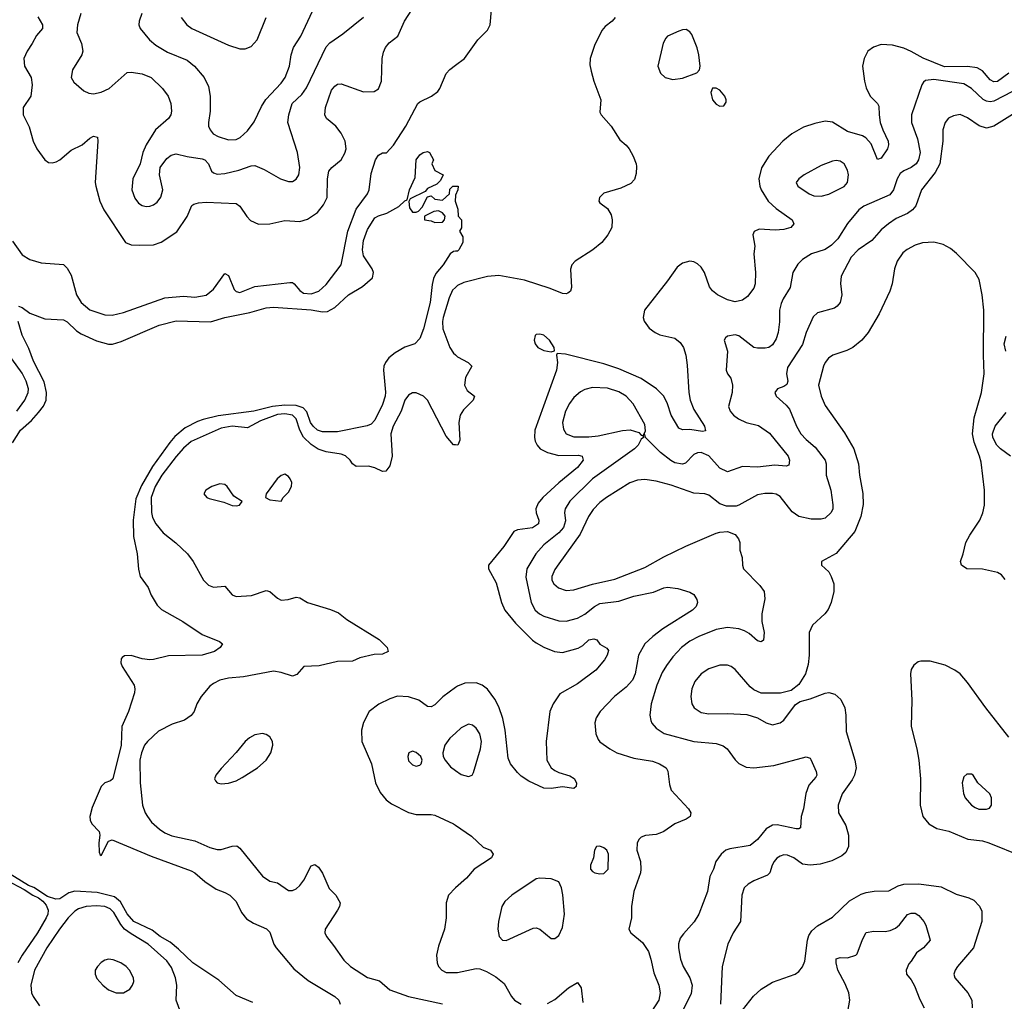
# Model space of a CAD drawing. Header units: inches. Extents: x 1678809 to 1859548, y 384609 to 522868.
# Tile 256 of 256: x 1767676 to 1772926, y 491285 to 496518. Entities that reach past the tile are written whole.
import ezdxf

# ---------------------------------------------------------------- set-up
doc = ezdxf.new("R2010")
doc.units = ezdxf.units.IN
doc.header["$MEASUREMENT"] = 0
doc.layers.add('B7469', color=7, linetype='Continuous')
doc.layers.add('B7479', color=7, linetype='Continuous')

msp = doc.modelspace()

# ---------------------------------------------------------------- linework, layer by layer
at = {"layer": 'B7469', "color": 5}
for points, elevation in [([(1767772.6, 496532.6), (1767797.5, 496490), (1767797.2, 496470), (1767766.5, 496433.5), (1767743.7, 496390), (1767715.8, 496350), (1767699.2, 496310), (1767701.6, 496270), (1767737.5, 496210), (1767742.1, 496170), (1767735.1, 496110), (1767695.4, 496050), (1767695.3, 496010), (1767726.9, 495946.9), (1767748.3, 495870), (1767767.6, 495830), (1767810, 495770.2), (1767830, 495757.2), (1767850, 495755), (1767870, 495759.7), (1767890, 495770.2), (1767950, 495822.4), (1768010, 495851.3), (1768050, 495886.3), (1768070, 495896.5), (1768091, 495891), (1768093.6, 495870), (1768079.6, 495650), (1768082, 495630), (1768103.5, 495550), (1768124.4, 495504.4), (1768240.4, 495330), (1768270, 495316.9), (1768314.9, 495314.9), (1768390, 495318), (1768430, 495331.1), (1768513.6, 495386.4), (1768570, 495467.6), (1768593.5, 495526.5), (1768605.2, 495534.8), (1768630, 495541.3), (1768670, 495545.4), (1768830, 495536.9), (1768850, 495524.2), (1768887.8, 495467.8), (1768907.1, 495447), (1768950, 495427), (1769010, 495429.3), (1769090, 495447.3), (1769170, 495442.1), (1769210, 495454.5), (1769263.7, 495490), (1769295.9, 495530), (1769315.3, 495570), (1769317.4, 495670), (1769325, 495710), (1769340.9, 495730), (1769390, 495770.3), (1769410, 495805.3), (1769416.3, 495830), (1769412, 495870), (1769390, 495913.5), (1769362, 495950), (1769312.4, 495990), (1769302.4, 496010), (1769307, 496050), (1769338.4, 496141.6), (1769355.9, 496164.1), (1769370, 496173.1), (1769390, 496176.1), (1769510, 496133.6), (1769565.4, 496134.6), (1769590, 496148.9), (1769605.7, 496190), (1769609.2, 496310.7), (1769615.5, 496344.5), (1769626, 496370), (1769646.6, 496393.4), (1769692.5, 496430), (1769728.8, 496510), (1769766.3, 496570)], 420), ([(1768002, 496550), (1767985.3, 496490), (1767981.5, 496450), (1768005.2, 496390), (1768012.4, 496350), (1768007.8, 496330), (1767958, 496250), (1767950.6, 496210), (1767965.1, 496185.1), (1768018.3, 496138.3), (1768045.5, 496125.5), (1768070, 496123.2), (1768110, 496131.4), (1768153, 496150), (1768250, 496235.3), (1768270, 496238.7), (1768330, 496228.9), (1768376.4, 496210), (1768438.4, 496150), (1768468.5, 496110), (1768481.3, 496070), (1768484.9, 496030), (1768481.3, 496010), (1768470.4, 495990), (1768400.7, 495930), (1768350.4, 495850), (1768332.4, 495810), (1768319.5, 495750), (1768280.3, 495670), (1768274.9, 495610), (1768290, 495566), (1768310, 495540.3), (1768330, 495527.4), (1768350, 495522.3), (1768370, 495523.1), (1768389.2, 495530), (1768410, 495545.3), (1768428.8, 495571.2), (1768438.7, 495610), (1768422.2, 495690), (1768425.1, 495730), (1768461.7, 495778.3), (1768484.6, 495795.4), (1768510, 495803.2), (1768570, 495787.9), (1768650, 495775.9), (1768663.1, 495770), (1768682.3, 495750), (1768698.3, 495710), (1768710, 495700.7), (1768730, 495694.7), (1768770, 495697.4), (1768844.5, 495715.5), (1768910, 495739.2), (1768930, 495739.7), (1768979.3, 495719.3), (1769067.3, 495670), (1769110, 495654.4), (1769130, 495655.5), (1769150, 495668), (1769164.2, 495690), (1769169.7, 495730), (1769157.2, 495810), (1769106.3, 495970), (1769110.7, 496010.7), (1769128.3, 496070), (1769180.8, 496119.2), (1769206.2, 496153.8), (1769310, 496372.2), (1769330, 496394.4), (1769398.6, 496441.4), (1769510, 496530.5)], 440), ([(1768328, 496550), (1768312.9, 496510), (1768311.8, 496490), (1768318, 496470), (1768368.9, 496410), (1768401.5, 496381.5), (1768464.2, 496344.2), (1768570, 496301.8), (1768607.8, 496270), (1768660.3, 496210), (1768682.2, 496162.2), (1768691.5, 496110), (1768691.4, 496030), (1768682.2, 495970), (1768683.6, 495950), (1768691.7, 495930), (1768708.7, 495910), (1768734.4, 495894.4), (1768790, 495877.4), (1768830, 495879.3), (1768851, 495889), (1768890, 495926), (1768926.7, 495973.3), (1768965.4, 496054.6), (1768988.1, 496091.9), (1769070, 496179.7), (1769091.9, 496210), (1769114, 496270), (1769124.5, 496330), (1769136.8, 496370), (1769175.3, 496430), (1769237.7, 496562.3)], 460), ([(1768537.4, 496530), (1768567.4, 496490), (1768594, 496470), (1768790, 496381.7), (1768850, 496361.6), (1768878, 496362), (1768910, 496374), (1768942, 496410), (1768989.7, 496530)], 480), ([(1767637.5, 495337.5), (1767690, 495263.5), (1767730, 495239.5), (1767790, 495221.5), (1767910, 495211.7), (1767930, 495192.2), (1767950, 495155.3), (1767978.9, 495050), (1768003.8, 495010), (1768050.7, 494970.7), (1768130, 494944.6), (1768170, 494942.7), (1768230, 494955.8), (1768450, 495035), (1768550, 495043.6), (1768610, 495038.9), (1768670, 495048.9), (1768710, 495081.5), (1768770, 495164.2), (1768790, 495153.1), (1768820, 495080), (1768830, 495068.3), (1768850, 495063.5), (1768930, 495095.7), (1769116.2, 495116.2), (1769130, 495115.9), (1769140.3, 495110), (1769170, 495073.6), (1769190, 495059.4), (1769230, 495055.5), (1769271.1, 495070), (1769310, 495106.3), (1769389.9, 495210.1), (1769425.1, 495390), (1769470, 495507.8), (1769530.5, 495590), (1769539.6, 495610), (1769550, 495698), (1769573.9, 495770), (1769590, 495795.9), (1769610, 495807.7), (1769632.4, 495807.6), (1769670, 495848), (1769735.4, 495950), (1769798.9, 496070), (1769810, 496079.6), (1769871.8, 496110), (1769905.9, 496134.1), (1769916.9, 496150), (1769949.3, 496230.7), (1769970, 496252.3), (1770000, 496274.8)], 380), ([(1767670, 494990.6), (1767690, 494983), (1767730, 494953), (1767810, 494923), (1767910, 494917.6), (1767930, 494906.4), (1767978.6, 494858.6), (1768003.6, 494843.6), (1768085.3, 494805.3), (1768150, 494787.6), (1768171.3, 494788.7), (1768218, 494802), (1768419.7, 494890), (1768510, 494912.5), (1768693.7, 494906.3), (1768769.9, 494930.1), (1768902.9, 494957.2), (1768990, 494982), (1769030, 494985.2), (1769230.8, 494970.8), (1769290, 494959.8), (1769318, 494962), (1769356.7, 494983.3), (1769430, 495050.1), (1769504.3, 495095.7), (1769558, 495142), (1769562.4, 495170), (1769555.6, 495190), (1769510, 495259.6), (1769503.2, 495290), (1769510, 495341), (1769530, 495399.1), (1769570, 495460.5), (1769590, 495472.4), (1769633.8, 495486.2), (1769698.4, 495521.6), (1769730, 495552), (1769742, 495558), (1769754, 495610), (1769784.4, 495675.6), (1769790, 495771.3), (1769810, 495798), (1769828, 495810), (1769850, 495814.8), (1769862, 495810), (1769882, 495770), (1769874, 495750), (1769890, 495714), (1769934, 495690), (1769919.8, 495660.2), (1769899.8, 495640.2), (1769850, 495618), (1769838, 495602), (1769758, 495562), (1769751.1, 495548.9), (1769755.3, 495515.3), (1769770, 495492), (1769790, 495491.3), (1769803.1, 495496.9), (1769822, 495518), (1769850, 495574), (1769870, 495578), (1769890, 495561), (1769930, 495556), (1769968, 495590), (1769970, 495614), (1769986, 495630), (1770000, 495630)], 360), ([(1770000, 495581.4), (1769999.6, 495580.4), (1769998, 495550), (1770000, 495544)], 360), ([(1770000, 495283), (1769990, 495282), (1769970.9, 495269.1), (1769934.9, 495210), (1769895.8, 495164.2), (1769882.7, 495137.3), (1769874.7, 495105.3), (1769864.7, 495010), (1769830, 494869), (1769810, 494817.2), (1769782.8, 494790), (1769730, 494772.3), (1769677.7, 494742.3), (1769644.6, 494715.4), (1769626.7, 494690), (1769618.4, 494670), (1769616.6, 494650), (1769627.3, 494532.7), (1769625.2, 494510), (1769610, 494465.4), (1769570, 494383), (1769550, 494362), (1769528, 494352), (1769370, 494319.8), (1769290, 494320.9), (1769263.8, 494330), (1769240.6, 494350), (1769227.6, 494370), (1769207.7, 494427.7), (1769187.8, 494447.7), (1769150, 494460.1), (1769090, 494462.4), (1769023.6, 494456.4), (1768925.5, 494430), (1768734.4, 494405.6), (1768654.2, 494385.8), (1768624.5, 494375.5), (1768558.8, 494341.2), (1768504.1, 494295.9), (1768476, 494264), (1768383.9, 494136.1), (1768324.9, 494035.1), (1768296.1, 493963.9), (1768282, 493850), (1768283.1, 493763.1), (1768302, 493670), (1768309, 493589), (1768318.4, 493550), (1768360.5, 493490), (1768377.1, 493450), (1768410, 493397.3), (1768432.9, 493372.9), (1768546, 493310), (1768650, 493240.5), (1768742, 493202), (1768758, 493190), (1768744.7, 493170), (1768714.8, 493150), (1768650, 493129.8), (1768470, 493127), (1768390, 493106.5), (1768370, 493105.4), (1768329.9, 493109.9), (1768270, 493127.7), (1768234.3, 493125.7), (1768222.3, 493117.7), (1768216.5, 493110), (1768216.1, 493090), (1768222, 493070), (1768286.4, 492970), (1768290.4, 492950), (1768288.2, 492930), (1768257.3, 492830), (1768220.9, 492750), (1768216.6, 492650), (1768172.8, 492470), (1768159.9, 492460.1), (1768130, 492449.7), (1768110.3, 492430), (1768062, 492318), (1768050.2, 492270), (1768052.1, 492250), (1768060.8, 492230), (1768099.3, 492190), (1768101.7, 492181.7), (1768104.4, 492170), (1768097.4, 492130), (1768100.4, 492080.4), (1768105.4, 492065.4), (1768110, 492062), (1768150, 492138.8), (1768170, 492145.7), (1768377.7, 492057.7), (1768590, 491980.2), (1768610.3, 491970), (1768663.4, 491923.4), (1768723, 491883), (1768770, 491865.3), (1768796.3, 491850), (1768830, 491816.3), (1768858.2, 491758.2), (1768885.2, 491725.2), (1768922.2, 491702.2), (1768991.3, 491671.3), (1769010, 491653.4), (1769031.7, 491590), (1769044.2, 491570), (1769138, 491458), (1769215, 491395), (1769356, 491310), (1769378, 491290), (1769384.7, 491270)], 360), ([(1770000, 495090.4), (1769984.7, 495075.3), (1769965.5, 495034.5), (1769934.2, 494930), (1769930, 494908), (1769931.6, 494870), (1769970, 494770.2), (1769990, 494740.2), (1770000, 494730.3)], 380), ([(1767638.1, 494261.9), (1767681.5, 494330), (1767738.9, 494381.1), (1767776.7, 494423.3), (1767802.5, 494457.4), (1767816.7, 494490), (1767818.5, 494530), (1767806.4, 494586.4), (1767750, 494697.7), (1767724.4, 494764.4), (1767690, 494835.1), (1767668.1, 494908.1)], 360), ([(1767661.7, 494430), (1767703.4, 494490), (1767720.8, 494530), (1767723, 494550), (1767711.5, 494590), (1767690, 494634), (1767634.5, 494710)], 380), ([(1770000, 494250.9), (1769990, 494251.6), (1769950, 494296.9), (1769850, 494489.6), (1769829.4, 494510), (1769790, 494528), (1769770, 494528), (1769750, 494516.3), (1769730.3, 494490), (1769709.4, 494430), (1769667.2, 494350), (1769655.3, 494310), (1769661.5, 494190), (1769650, 494139.5), (1769629, 494111), (1769610, 494108.6), (1769568.9, 494128.9), (1769536.8, 494136.8), (1769470, 494135.1), (1769450, 494149.6), (1769438.7, 494170), (1769412.7, 494192.7), (1769390, 494201), (1769310, 494213.3), (1769268, 494228), (1769230, 494252.3), (1769190, 494291.6), (1769170.3, 494330), (1769150, 494389.9), (1769130, 494409.5), (1769090, 494416.3), (1769050, 494412.4), (1768960.8, 494379.2), (1768890, 494341.5), (1768810, 494350.3), (1768750, 494340.6), (1768590, 494268.8), (1768550, 494234), (1768510, 494188.9), (1768433.8, 494090), (1768397.8, 494030), (1768377, 493970), (1768378.5, 493890), (1768384.7, 493864.7), (1768402, 493830), (1768441.4, 493781.4), (1768509.5, 493729.5), (1768571.7, 493670), (1768601.5, 493630), (1768656.9, 493530), (1768683.5, 493503.5), (1768710, 493492.9), (1768770, 493497), (1768810, 493452.2), (1768830, 493442.7), (1768911.7, 493448.3), (1768990, 493474.6), (1769010, 493468.8), (1769050, 493433.1), (1769070, 493424), (1769107.5, 493427.5), (1769150, 493439), (1769170, 493436.5), (1769210.5, 493410), (1769333.9, 493373.9), (1769376.4, 493356.4), (1769420.2, 493320.2), (1769593.3, 493213.3), (1769636, 493170), (1769640.7, 493150), (1769610, 493135.4), (1769566.5, 493133.5), (1769490, 493115.9), (1769450, 493098.8), (1769370, 493096.5), (1769272.3, 493072.3), (1769191.2, 493068.8), (1769153.9, 493026.1), (1769130, 493017.3), (1769070, 493038), (1769030, 493045), (1768870, 493014.1), (1768790, 493008.2), (1768743.2, 492996.8), (1768710, 492979.8), (1768690, 492964), (1768644.7, 492910), (1768620.7, 492870), (1768605.8, 492830), (1768590, 492808.3), (1768555.8, 492784.2), (1768490, 492762.4), (1768415.5, 492724.5), (1768357, 492670), (1768342.3, 492650), (1768325.2, 492610), (1768317.2, 492570), (1768317.8, 492450), (1768331.7, 492330), (1768344.9, 492290), (1768356.9, 492270), (1768379.5, 492239.5), (1768422, 492202), (1768450, 492182.8), (1768487.5, 492167.5), (1768610, 492140.5), (1768690, 492105.4), (1768730, 492093.5), (1768750, 492093.2), (1768810, 492112.2), (1768833.3, 492113.3), (1768850, 492100.4), (1768970, 491952.2), (1769010, 491925.3), (1769050, 491917.1), (1769110, 491875.3), (1769130, 491876), (1769150, 491885.2), (1769170, 491902.3), (1769190.8, 491930), (1769230, 492007.7), (1769250, 492014.9), (1769270, 492000.5), (1769290, 491968.2), (1769326.3, 491886.3), (1769362, 491850), (1769384.9, 491810), (1769382, 491790), (1769371.6, 491770), (1769304.2, 491670), (1769303.1, 491650), (1769312.2, 491630), (1769350, 491583.1), (1769403.8, 491503.8), (1769440.2, 491470), (1769530, 491411.6), (1769594.4, 491394.4), (1769650, 491345.5), (1769750, 491310.7), (1769931.4, 491271.4)], 380), ([(1770000, 492957.8), (1769932.5, 492907.5), (1769890, 492864.8), (1769870, 492855), (1769850, 492856.8), (1769804, 492890), (1769750, 492907.9), (1769690, 492910.6), (1769650, 492897.8), (1769590.6, 492869.4), (1769539.7, 492830), (1769508.8, 492771.2), (1769498.4, 492730), (1769499.7, 492670), (1769551.2, 492550), (1769572.9, 492450), (1769597.9, 492397.9), (1769630, 492359.6), (1769658, 492338), (1769750, 492291.8), (1769790, 492280.3), (1769870, 492280.3), (1769890, 492276.5), (1769990, 492230.2), (1770000, 492223.5)], 420), ([(1770000, 492715), (1769970, 492688), (1769942.3, 492650), (1769931.6, 492610), (1769934.9, 492590), (1769944.9, 492570), (1769973.9, 492533.9), (1770000, 492515.5)], 440), ([(1768919.2, 491279.2), (1768830, 491315.1), (1768737.3, 491397.3), (1768599.7, 491490), (1768523.5, 491563.5), (1768479.2, 491599.2), (1768425.3, 491630), (1768383.5, 491663.5), (1768284.8, 491710), (1768250, 491750.9), (1768214.6, 491814.6), (1768182.1, 491842.1), (1768090, 491865), (1767970, 491872.4), (1767937.8, 491862.2), (1767890, 491830.7), (1767868.5, 491828.5), (1767823.8, 491843.8), (1767751.6, 491891.6), (1767722.8, 491902.8), (1767550, 492008.8)], 360), ([(1767605.6, 491930), (1767700.6, 491880.6), (1767746.7, 491850), (1767777.1, 491837.1), (1767799, 491819), (1767816.7, 491796.7), (1767828.7, 491770), (1767826.7, 491750), (1767817.4, 491730), (1767771, 491650), (1767689.1, 491530.9), (1767665.9, 491490)], 360), ([(1770000, 491890.4), (1769999.5, 491890), (1769963.1, 491850), (1769950.3, 491810), (1769950.3, 491730), (1769941.5, 491670), (1769910, 491578), (1769898.8, 491530), (1769901.6, 491490), (1769909.7, 491469.7), (1769926.2, 491450), (1769950, 491438.8), (1770000, 491438)], 420), ([(1768547.8, 491190), (1768510.7, 491290), (1768513.7, 491370), (1768507.8, 491410), (1768485.3, 491465.3), (1768460.8, 491500.8), (1768361.2, 491590), (1768270, 491644.3), (1768235.7, 491670), (1768214.9, 491694.9), (1768178.9, 491758.9), (1768158.2, 491778.2), (1768130, 491789.3), (1768086.5, 491793.5), (1768030.5, 491789.5), (1767990, 491777.5), (1767970, 491765), (1767935.5, 491730), (1767888.3, 491670), (1767821.2, 491570), (1767755.7, 491450), (1767735.3, 491370), (1767739, 491330), (1767747.8, 491310), (1767781.2, 491261.2)], 380)]:
    msp.add_lwpolyline(points, dxfattribs=dict(at, elevation=elevation))
for points, elevation in [([(1769910, 495499), (1769884.5, 495495.5), (1769834, 495470), (1769834, 495450), (1769870, 495446), (1769890, 495436), (1769930, 495438), (1769942, 495450), (1769944, 495470), (1769930, 495488.7)], 360), ([(1769090, 494094), (1769070, 494087.8), (1769048.8, 494070), (1768990.7, 493990), (1768986, 493970), (1769010, 493957.3), (1769070, 493951.3), (1769081.2, 493970), (1769110, 493998.4), (1769126.2, 494030), (1769127.2, 494050), (1769119.1, 494070), (1769110, 494082.4)], 420), ([(1768743.3, 494043.3), (1768700.7, 494030), (1768668, 494010), (1768657.3, 493990), (1768674.8, 493970), (1768685.9, 493965.9), (1768765.5, 493945.5), (1768810, 493928.2), (1768830, 493926), (1768848, 493930), (1768862, 493950), (1768818, 493978), (1768782, 494030), (1768770, 494039.6)], 420), ([(1768970, 492711.6), (1768930, 492704.8), (1768901.1, 492690), (1768878, 492670), (1768830, 492611.1), (1768750, 492526), (1768722.6, 492490), (1768714.9, 492470), (1768719.7, 492459.7), (1768728.9, 492448.9), (1768750, 492444.3), (1768790, 492446.8), (1768830, 492459.7), (1768863, 492477), (1768944.7, 492530), (1768991.1, 492570), (1769016, 492610), (1769026, 492650), (1769024.7, 492670), (1769010, 492695.4), (1768990, 492707.6)], 420), ([(1769770, 492617.6), (1769750.4, 492609.6), (1769745.7, 492590), (1769750, 492566.4), (1769770, 492546), (1769790, 492537.4), (1769810, 492543.1), (1769816.9, 492550), (1769822, 492570), (1769814.7, 492590), (1769790, 492611.2)], 440), ([(1768150, 491508.6), (1768130, 491503.9), (1768110, 491492.3), (1768090.3, 491470), (1768079.6, 491450), (1768078.3, 491430), (1768087, 491407), (1768118.9, 491370), (1768150, 491346), (1768190, 491329.3), (1768230, 491329.3), (1768262.7, 491350), (1768278, 491370), (1768284.8, 491390), (1768282.8, 491410), (1768262.4, 491450), (1768244.2, 491470), (1768216.4, 491490), (1768174.4, 491505.6)], 420)]:
    msp.add_lwpolyline(points, close=True, dxfattribs=dict(at, elevation=elevation))
at = {"layer": 'B7479', "color": 5}
for points, elevation in [([(1770000, 496274.8), (1770047.1, 496310), (1770118.9, 496410), (1770170, 496462.4), (1770184.2, 496490), (1770191.1, 496570)], 380), ([(1770851.6, 496530), (1770834.7, 496510), (1770798.1, 496481.9), (1770780.4, 496459.6), (1770740.7, 496379.3), (1770717, 496310), (1770716.5, 496276.5), (1770723.3, 496243.3), (1770737.9, 496190), (1770774.8, 496090), (1770770, 496024), (1770776.5, 496010), (1770830.2, 495950.2), (1770876.7, 495876.7), (1770910, 495848.7), (1770924.9, 495830), (1770947.9, 495790), (1770963.6, 495750), (1770965.1, 495734.9), (1770962.4, 495697.6), (1770954, 495666), (1770935.3, 495644.7), (1770880.6, 495619.4), (1770790, 495592.8), (1770768.2, 495570), (1770764.9, 495550), (1770770, 495541), (1770810, 495510.8), (1770830, 495478), (1770835.5, 495450), (1770832.7, 495410), (1770812.2, 495370), (1770779.5, 495330), (1770732.2, 495290), (1770637.1, 495230), (1770619.5, 495210), (1770612.8, 495187.2), (1770618.7, 495090), (1770612.4, 495070), (1770599.6, 495060.4), (1770590, 495056.3), (1770570, 495057.6), (1770505.2, 495085.2), (1770368.4, 495128.4), (1770230, 495154.3), (1770170, 495148.6), (1770044.1, 495115.9), (1770010, 495100.2), (1770000, 495090.4)], 380), ([(1772950, 496232.6), (1772890, 496188.9), (1772870, 496185.6), (1772850, 496197.2), (1772810, 496244.7), (1772780.8, 496260.8), (1772730, 496268), (1772606.5, 496266.5), (1772492.4, 496312.4), (1772430, 496348.2), (1772390, 496365), (1772330, 496381.5), (1772270, 496384.7), (1772228, 496372), (1772198, 496350), (1772177.8, 496310), (1772170.3, 496270), (1772180.7, 496190), (1772190, 496154), (1772210.3, 496110), (1772250.3, 496070), (1772256.9, 496056.9), (1772258, 496010), (1772264.6, 495970), (1772277.3, 495930), (1772306.2, 495870), (1772309.2, 495850), (1772302.2, 495830), (1772270, 495779.7), (1772250, 495771.6), (1772215.8, 495855.8), (1772188.4, 495888.4), (1772170, 495898.1), (1772090, 495921.1), (1772010, 495971.4), (1771970, 495975.9), (1771916.3, 495963.7), (1771855.7, 495944.3), (1771792.7, 495910), (1771744.9, 495870), (1771670, 495789.6), (1771631.9, 495728.1), (1771616.2, 495670), (1771621.5, 495630), (1771629.3, 495610), (1771666.6, 495550), (1771710, 495510.9), (1771794.9, 495450), (1771803.7, 495430), (1771788, 495410), (1771750, 495398.9), (1771704.7, 495395.3), (1771618.9, 495401.1), (1771591.5, 495388.5), (1771585.8, 495370), (1771596.5, 495310), (1771590.2, 495269.8), (1771599.8, 495170), (1771598.3, 495110), (1771590, 495086.3), (1771557.2, 495042.8), (1771530, 495021.7), (1771490, 495012.9), (1771450, 495023.4), (1771397.4, 495050), (1771370, 495072), (1771354.3, 495094.3), (1771327.1, 495170), (1771310, 495198.1), (1771290, 495216.8), (1771270, 495227.1), (1771250, 495229.9), (1771210, 495219.1), (1771181.6, 495198.4), (1771130, 495124.7), (1771006.7, 494970), (1770999.6, 494930), (1771005.5, 494910), (1771032.9, 494872.8), (1771063.7, 494850), (1771090, 494838), (1771170, 494819.2), (1771196.9, 494796.9), (1771215, 494770), (1771227.6, 494730), (1771235.2, 494675.2), (1771243.2, 494530), (1771251, 494490), (1771270, 494440.4), (1771327.9, 494350), (1771333.4, 494326.6), (1771316.8, 494323.2), (1771250, 494333), (1771210, 494330.9), (1771190, 494340.5), (1771150, 494409.7), (1771130.4, 494470), (1771110, 494510.7), (1771070.7, 494550), (1770990, 494604.6), (1770870, 494657.1), (1770790, 494683.2), (1770585.8, 494734.2), (1770542, 494738), (1770538, 494730), (1770543.1, 494690), (1770538, 494650), (1770423.2, 494330), (1770420.7, 494290), (1770425.2, 494270), (1770434.4, 494250), (1770450.8, 494230.7), (1770490.1, 494210.1), (1770550, 494195.1), (1770655.7, 494195.7), (1770675.3, 494190), (1770681.2, 494170), (1770649.4, 494130), (1770550, 494047.8), (1770466.2, 493970), (1770440.5, 493939.5), (1770428.3, 493910), (1770429.6, 493889.6), (1770444.8, 493850), (1770442.6, 493830), (1770410, 493807.9), (1770330, 493798.2), (1770310.2, 493789.8), (1770258, 493710), (1770176.4, 493610), (1770174.9, 493590), (1770215.8, 493515.8), (1770244.4, 493410), (1770263.2, 493370), (1770319.9, 493299.9), (1770410.2, 493210), (1770430, 493195.9), (1770470, 493172.1), (1770528.5, 493150), (1770570, 493144.6), (1770653.2, 493166.8), (1770677.9, 493182.1), (1770710, 493211), (1770737.8, 493217.8), (1770752.5, 493212.5), (1770769.3, 493189.3), (1770807.1, 493167.1), (1770814.9, 493154.9), (1770808.9, 493130), (1770794.9, 493105.1), (1770748.8, 493050), (1770650, 492977.3), (1770555.6, 492924.4), (1770520.3, 492870), (1770502.6, 492830), (1770483.6, 492670), (1770486, 492570), (1770510.2, 492530.2), (1770530, 492515.6), (1770550, 492504.7), (1770610, 492487), (1770632, 492472), (1770644.4, 492450), (1770644, 492430), (1770630, 492419.5), (1770570, 492428.4), (1770510, 492418.9), (1770470, 492420.5), (1770390, 492457.7), (1770350, 492484.4), (1770330, 492504.2), (1770292.8, 492550), (1770280.2, 492580.2), (1770265, 492730), (1770251.6, 492791.6), (1770230, 492854.8), (1770210, 492894.8), (1770170, 492948.9), (1770142, 492970), (1770110, 492981.8), (1770050, 492980.2), (1770010, 492965.3), (1770000, 492957.8)], 420), ([(1772970, 496134.1), (1772870, 496083.9), (1772850, 496079.6), (1772830, 496082.8), (1772812.8, 496092.8), (1772750, 496150.7), (1772710, 496175.3), (1772550, 496198), (1772506.2, 496193.8), (1772494.7, 496185.3), (1772485.7, 496170), (1772430.2, 496009.8), (1772430.2, 495970), (1772462.2, 495882.2), (1772476.4, 495810), (1772469.1, 495770.9), (1772455.1, 495750), (1772430, 495729.1), (1772390, 495712.3), (1772370, 495697.2), (1772354.1, 495670), (1772335.9, 495610), (1772316.3, 495583.7), (1772176.7, 495523.3), (1772150, 495503.9), (1772089, 495431), (1772037.6, 495350), (1772004.3, 495315.7), (1771970, 495293.4), (1771898.4, 495270), (1771850, 495239.1), (1771825.2, 495214.8), (1771798.5, 495170), (1771784.4, 495090), (1771746, 495030), (1771735.3, 495004.7), (1771726.7, 494970), (1771726.6, 494906.6), (1771720.1, 494850), (1771710, 494816.3), (1771690, 494784.2), (1771670, 494770.8), (1771650, 494767), (1771610, 494766.2), (1771590, 494770.8), (1771510, 494831.9), (1771490, 494837.7), (1771450.3, 494829.7), (1771438.5, 494821.5), (1771433, 494810), (1771450.3, 494750), (1771443.7, 494650), (1771450.4, 494630), (1771466.9, 494606.9), (1771476.2, 494570), (1771475.5, 494530), (1771456, 494456), (1771463.6, 494430), (1771481.1, 494410), (1771508.7, 494390), (1771550, 494370.2), (1771614.4, 494354.4), (1771673.3, 494313.2), (1771774.3, 494190), (1771780.7, 494170), (1771777.4, 494142.6), (1771762.6, 494137.4), (1771702.6, 494142.6), (1771610, 494132.5), (1771530, 494134.9), (1771450, 494106.5), (1771410, 494126.6), (1771350, 494192.5), (1771310, 494211.1), (1771290, 494209), (1771270, 494199.8), (1771226.3, 494153.7), (1771210, 494148.6), (1771170, 494155.3), (1771147.5, 494167.5), (1771092.8, 494210), (1771013.2, 494290), (1771010, 494306), (1771002, 494302), (1771013.6, 494326.4), (1771010, 494359), (1770946.2, 494470), (1770909.7, 494510), (1770870, 494534.6), (1770810, 494553.6), (1770730, 494556), (1770690, 494545.5), (1770667, 494533), (1770630, 494503.1), (1770607.8, 494472.2), (1770586.7, 494430), (1770570.1, 494370), (1770575.2, 494335.2), (1770590.3, 494310), (1770630, 494294.2), (1770710, 494293.1), (1770761.3, 494298.7), (1770890, 494327.2), (1770931.7, 494331.7), (1770977.5, 494317.5), (1770990, 494302), (1770999.6, 494299.6), (1771002, 494290), (1770990, 494282), (1770974.4, 494250), (1770954.9, 494230), (1770730.2, 494070), (1770609.2, 493950.8), (1770584.4, 493910), (1770580.5, 493890), (1770585.7, 493845.7), (1770575.1, 493810), (1770550, 493782.8), (1770470, 493718.4), (1770428.5, 493670), (1770380.2, 493590), (1770374.6, 493545.4), (1770403.9, 493410), (1770425.3, 493370), (1770447.2, 493350), (1770470, 493338.2), (1770550, 493313.5), (1770590, 493311), (1770650, 493326.7), (1770690, 493347.8), (1770741.8, 493390), (1770770, 493404.8), (1770870, 493418.1), (1770950, 493445.3), (1771054.8, 493465.2), (1771110, 493488.5), (1771130, 493492), (1771185.1, 493485.1), (1771250, 493465.5), (1771270, 493454), (1771286.7, 493426.7), (1771290.4, 493410), (1771283.1, 493390), (1771263.7, 493370), (1771104.5, 493270), (1771051.3, 493230), (1771009.4, 493190), (1770976.3, 493130), (1770957.5, 493030), (1770942.7, 492997.3), (1770910, 492959.8), (1770847.2, 492910), (1770772, 492830), (1770750, 492795.1), (1770743.1, 492770), (1770748.4, 492710), (1770760.7, 492680.7), (1770770, 492668), (1770823, 492630), (1770860.7, 492610), (1770950, 492580.8), (1771050, 492564.4), (1771087.7, 492550), (1771123, 492530), (1771131.7, 492511.7), (1771140.7, 492440.7), (1771150.3, 492410), (1771242, 492310), (1771254, 492290), (1771250.8, 492270), (1771230, 492255.1), (1771168.4, 492231.6), (1771110.7, 492190), (1771090, 492181.3), (1771070, 492174.7), (1771012.2, 492167.8), (1770990, 492159.5), (1770979.1, 492150), (1770968.5, 492130), (1770967, 492090), (1770986, 492030), (1770988.2, 491990), (1770986, 491970), (1770950.6, 491870.6), (1770937.3, 491790), (1770937.3, 491730), (1770923.8, 491670), (1770934.4, 491650), (1770997.5, 491597.5), (1771028.5, 491550), (1771041.7, 491510), (1771056.5, 491436.5), (1771083.6, 491370), (1771091.1, 491330), (1771084.5, 491290), (1771044.7, 491230)], 440), ([(1772970, 496011.6), (1772870, 495949.8), (1772830, 495939.8), (1772791.2, 495951.2), (1772730, 495994.8), (1772690, 496011.6), (1772654.2, 496005.8), (1772627.9, 495992.1), (1772610.2, 495969.8), (1772597.6, 495930), (1772598, 495870), (1772581.6, 495750), (1772557.1, 495702.9), (1772485, 495610), (1772453.9, 495526.1), (1772435.9, 495504.1), (1772410, 495484.4), (1772350, 495457.8), (1772307.9, 495430), (1772270, 495397.2), (1772219.3, 495340.7), (1772146.7, 495290), (1772110, 495252.3), (1772056.1, 495150), (1772051.7, 495111.7), (1772059.6, 495050), (1772050.2, 495009.8), (1772034.4, 494990), (1772020, 494980), (1771930, 494954.8), (1771906.2, 494933.8), (1771869.5, 494850.5), (1771850, 494786.6), (1771770, 494662.9), (1771765.1, 494630), (1771771.5, 494590), (1771766.6, 494573.4), (1771750, 494561.7), (1771717.3, 494550), (1771702, 494530), (1771710.3, 494510), (1771763.3, 494463.4), (1771780.8, 494440.8), (1771818, 494350), (1771841.6, 494310), (1771870, 494278.8), (1771918.1, 494238.1), (1771970.2, 494170), (1771976.6, 494150), (1771976.9, 494090), (1772000.2, 494010), (1772011.6, 493931.6), (1772011, 493910), (1772003.2, 493890), (1771970, 493860.9), (1771950, 493854.4), (1771895.4, 493855.4), (1771830, 493869.8), (1771794.1, 493894.1), (1771730, 493975.6), (1771710, 493988), (1771690, 493992.3), (1771648.2, 493991.8), (1771610, 493984.8), (1771511.2, 493928.8), (1771495.9, 493924.1), (1771444.7, 493924.8), (1771410, 493936.9), (1771350, 493982.4), (1771330, 493989.7), (1771270, 493993.1), (1771150, 494036), (1771070, 494057.7), (1771010, 494066), (1770970, 494062.5), (1770930, 494048), (1770804.9, 493970), (1770770, 493943.1), (1770733.6, 493906.4), (1770708.1, 493870), (1770664.5, 493775.5), (1770550, 493617.3), (1770530, 493587.1), (1770513.7, 493550), (1770513.2, 493530), (1770523.5, 493510), (1770548.3, 493488.3), (1770590, 493474.3), (1770630, 493477.6), (1770730, 493508.2), (1770850, 493535.3), (1771010, 493597.1), (1771110, 493653.9), (1771228.2, 493711.8), (1771390, 493779.5), (1771410, 493785.7), (1771450, 493788.4), (1771490, 493772.7), (1771508.2, 493750), (1771515.3, 493730), (1771515.3, 493690), (1771528.9, 493650), (1771529.1, 493610), (1771534.9, 493590), (1771622, 493502), (1771646.3, 493470), (1771649, 493430), (1771632.8, 493350), (1771632.8, 493310), (1771644.9, 493250), (1771642, 493210), (1771630, 493201.6), (1771610, 493206.6), (1771565.1, 493245.1), (1771539.8, 493259.8), (1771509.8, 493269.8), (1771450, 493277.8), (1771390, 493267.1), (1771296.4, 493230), (1771250, 493205), (1771205.5, 493170), (1771158.8, 493121.2), (1771124.3, 493075.7), (1771102.4, 493037.6), (1771073.5, 492970), (1771042.7, 492870), (1771035.2, 492810), (1771041, 492781), (1771047.1, 492767.1), (1771070, 492740.3), (1771112.3, 492712.3), (1771270, 492669.4), (1771390, 492658.3), (1771427.1, 492647.1), (1771448.9, 492630), (1771490, 492572.7), (1771510, 492552.4), (1771550, 492532.9), (1771590, 492530.2), (1771697.7, 492542.3), (1771870, 492588.5), (1771890, 492580.5), (1771894.4, 492574.4), (1771923.6, 492510), (1771925.7, 492490), (1771920.8, 492479.2), (1771883.9, 492436.1), (1771866.8, 492393.2), (1771855.5, 492310), (1771843.6, 492270), (1771838.4, 492210), (1771830, 492203.5), (1771815.9, 492204.1), (1771714.8, 492225.2), (1771690, 492224.4), (1771656.3, 492203.7), (1771610, 492147.6), (1771570, 492114.8), (1771461.8, 492098.2), (1771441.6, 492090), (1771416.4, 492070), (1771388.5, 492030), (1771375.8, 491990), (1771355.8, 491950), (1771342.8, 491870), (1771296.9, 491750), (1771272.3, 491707.7), (1771214.8, 491645.2), (1771198.5, 491621.5), (1771189.3, 491590.7), (1771189.2, 491570), (1771198.9, 491510), (1771213.7, 491470), (1771249.6, 491409.5), (1771262.3, 491370), (1771256.1, 491323.9), (1771207.6, 491230)], 460), ([(1770000, 495630), (1770014, 495630), (1770012, 495610), (1770000, 495581.4)], 360), ([(1770000, 495544), (1770012, 495508), (1770014, 495470), (1770031.1, 495451.1), (1770031.3, 495408.7), (1770022, 495390), (1770039.8, 495359.8), (1770038.8, 495330), (1770018, 495290), (1770010, 495284), (1770000, 495283)], 360), ([(1772930, 493533.6), (1772910, 493557.4), (1772890, 493570.8), (1772810, 493588.8), (1772726, 493590), (1772698, 493610), (1772692.8, 493630), (1772707.2, 493670), (1772721, 493730), (1772741.7, 493770), (1772795.1, 493850), (1772810.8, 493889.2), (1772819.7, 493930), (1772821, 494010), (1772801.7, 494158.3), (1772794.4, 494190), (1772765.4, 494265.4), (1772756.4, 494310), (1772764.3, 494395.7), (1772803.8, 494530), (1772818.8, 494630), (1772815, 494730), (1772816.9, 494970), (1772808.3, 495050), (1772792.5, 495132.5), (1772770, 495169.3), (1772671, 495271), (1772638.2, 495298.2), (1772599.8, 495319.8), (1772550, 495331.1), (1772490, 495327.7), (1772450, 495316.1), (1772407.4, 495292.6), (1772385.4, 495274.6), (1772353.8, 495230), (1772340.3, 495190), (1772328.7, 495110), (1772314.6, 495070), (1772259, 494950), (1772199.6, 494850), (1772165.7, 494810), (1772118, 494770), (1772086.1, 494753.9), (1772011.5, 494728.5), (1771987.6, 494712.4), (1771970.2, 494690), (1771961.6, 494670), (1771935.3, 494570), (1771948.7, 494511.3), (1771970, 494461.3), (1772074.5, 494314.5), (1772123.6, 494230), (1772148.7, 494150), (1772153.1, 494090), (1772171.7, 493991.7), (1772172.6, 493932.6), (1772161.7, 493870), (1772128, 493790), (1772030, 493672.4), (1771950.8, 493630), (1771950.6, 493610), (1771990, 493574.9), (1772003.1, 493550), (1772017.3, 493510), (1772017.6, 493470), (1772002.9, 493410), (1771986.6, 493373.4), (1771968.9, 493350), (1771903.1, 493290), (1771884.6, 493250), (1771885.8, 493130), (1771880.3, 493079.7), (1771865.8, 493030), (1771830, 492974), (1771790, 492940.9), (1771732.8, 492927.2), (1771630, 492927), (1771590, 492945.1), (1771570, 492961.6), (1771490, 493053.3), (1771470, 493069.7), (1771450, 493076), (1771410, 493076.8), (1771350, 493057.6), (1771310, 493031.1), (1771276, 492990), (1771259, 492950), (1771254.6, 492910), (1771259.5, 492870), (1771272.7, 492850), (1771310, 492825.2), (1771350, 492816.5), (1771450, 492819.1), (1771553.1, 492813.1), (1771610, 492795.5), (1771656, 492770), (1771690, 492758.4), (1771730, 492768.4), (1771750, 492783.8), (1771813.3, 492866.7), (1771837.6, 492882.4), (1771890, 492896.5), (1771970, 492927.6), (1771990, 492930.2), (1772022.2, 492922.2), (1772054.2, 492894.2), (1772075.5, 492850), (1772081.7, 492810), (1772083, 492723), (1772129.3, 492570), (1772135.2, 492530), (1772127.1, 492490), (1772114.6, 492465.4), (1772061.4, 492390), (1772040.6, 492330), (1772042.2, 492290), (1772081.1, 492221.1), (1772095.3, 492170), (1772095.9, 492110), (1772081.4, 492078.6), (1772059.3, 492060.7), (1772006.6, 492033.4), (1771943.6, 492016.4), (1771890, 492009.8), (1771850, 492016.1), (1771804.2, 492050), (1771770, 492064.2), (1771750, 492065.1), (1771730, 492059.2), (1771712.7, 492047.3), (1771699, 492030), (1771687.4, 492010), (1771675.5, 491970), (1771662.8, 491957.3), (1771590, 491926.6), (1771560.9, 491910), (1771538.5, 491890), (1771526.4, 491850), (1771519.5, 491710), (1771479.5, 491650), (1771452, 491590), (1771422, 491470), (1771411.8, 491270)], 480), ([(1772934.5, 494750), (1772924.2, 494790), (1772935.9, 494830)], 460), ([(1770000, 494730.3), (1770010, 494720.5), (1770067, 494690), (1770086.3, 494670), (1770052.6, 494610), (1770047.7, 494570), (1770061.7, 494541.7), (1770100.3, 494510), (1770094.9, 494490), (1770041.9, 494438.1), (1770024.8, 494410), (1770017.2, 494370), (1770023.8, 494276.2), (1770013, 494250), (1770000, 494250.9)], 380), ([(1772959, 494190), (1772905.5, 494230), (1772886.3, 494250), (1772864.7, 494290), (1772862.6, 494310), (1772876.8, 494350), (1772935.8, 494424.2)], 460), ([(1772950, 492693), (1772826.9, 492850), (1772730, 492985.1), (1772690, 493029.7), (1772662, 493050), (1772610, 493075.8), (1772530, 493098.3), (1772481.4, 493098.6), (1772466, 493094), (1772442.8, 493077.2), (1772430, 493054), (1772424.9, 493030), (1772433.2, 492890), (1772428.4, 492750), (1772460.2, 492630), (1772470.2, 492570), (1772478.2, 492470), (1772476.5, 492330), (1772491.6, 492270), (1772524.2, 492230), (1772566.1, 492206.1), (1772630, 492192.4), (1772730.6, 492149.4), (1772810, 492139.8), (1772843.7, 492130), (1773018.7, 492058.7)], 520), ([(1770000, 492515.5), (1770030, 492494.4), (1770070, 492484), (1770089.4, 492490.6), (1770095.1, 492504.9), (1770133.3, 492630), (1770138, 492670), (1770129.8, 492709.8), (1770110, 492741.6), (1770090, 492757.6), (1770070, 492761.3), (1770030, 492742), (1770000, 492715)], 440), ([(1770000, 492223.5), (1770085.6, 492165.6), (1770146.8, 492106.8), (1770186.8, 492090), (1770200.5, 492070), (1770191.1, 492048.9), (1770099.2, 491990), (1770059.2, 491940.8), (1770000, 491890.4)], 420), ([(1771510, 491213), (1771587.8, 491312.2), (1771629.8, 491350.2), (1771690, 491386.3), (1771810, 491428.8), (1771830, 491443.8), (1771850, 491467.7), (1771861.8, 491498.2), (1771876.1, 491610), (1771884.5, 491635.5), (1771899.9, 491660.1), (1771930, 491686.4), (1772010, 491733.8), (1772100.4, 491819.6), (1772125, 491835), (1772163.4, 491856.6), (1772190, 491865.3), (1772231.4, 491871.4), (1772310, 491873.6), (1772359.2, 491900.7), (1772390, 491908.4), (1772470, 491911.5), (1772590, 491894.6), (1772670, 491856.2), (1772736.4, 491836.4), (1772763.4, 491823.4), (1772792.8, 491792.8), (1772805.4, 491765.5), (1772806.3, 491710), (1772761.8, 491570), (1772676.5, 491470), (1772663.1, 491450), (1772657, 491430), (1772662, 491410), (1772730.8, 491330.8), (1772752, 491290), (1772753.7, 491250)], 480), ([(1772080.3, 491170), (1772101.4, 491290), (1772096, 491330), (1772077.8, 491377.8), (1772038.7, 491450), (1772028.5, 491490), (1772030, 491510.7), (1772050, 491518.4), (1772090, 491516), (1772134, 491530), (1772141.5, 491538.5), (1772170, 491614.8), (1772190, 491650.7), (1772230, 491659.1), (1772290, 491656.3), (1772317, 491663), (1772345.1, 491674.9), (1772367.6, 491692.4), (1772410, 491746.8), (1772430, 491754.9), (1772450, 491754.9), (1772470, 491742.8), (1772496.3, 491710), (1772507.3, 491690), (1772530.8, 491610), (1772494.8, 491570), (1772457.3, 491542.7), (1772430, 491498), (1772416, 491484), (1772402, 491450), (1772404.7, 491430), (1772430, 491399.1), (1772447.7, 491367.7), (1772474.6, 491294.6), (1772498.9, 491250)], 460), ([(1770000, 491438), (1770010, 491437.8), (1770110, 491458.9), (1770130, 491457.2), (1770164.4, 491444.4), (1770215.2, 491415.2), (1770260, 491380), (1770298.7, 491310), (1770314.9, 491290), (1770349.3, 491269.3)], 420), ([(1770490, 491273.4), (1770530, 491294), (1770602.9, 491357.1), (1770650, 491384.9), (1770670, 491356), (1770679, 491279)], 420)]:
    msp.add_lwpolyline(points, dxfattribs=dict(at, elevation=elevation))
for points, elevation in [([(1771230, 496464.5), (1771210, 496464.2), (1771190, 496456.9), (1771130.6, 496430), (1771121, 496419), (1771107.8, 496392.2), (1771079, 496270), (1771093, 496233), (1771118, 496210), (1771158.2, 496198.2), (1771210, 496205.8), (1771286.3, 496233.7), (1771300.9, 496250), (1771304.2, 496270), (1771298, 496330), (1771288.3, 496368.3), (1771259, 496439), (1771250, 496452.7)], 420), ([(1771370, 496153.2), (1771360.7, 496130), (1771370.7, 496090), (1771390, 496067.7), (1771410, 496057.3), (1771430, 496058.8), (1771442.7, 496077.3), (1771443.7, 496090), (1771436.2, 496110), (1771410, 496142.7), (1771390, 496152.7)], 420), ([(1772030, 495766.6), (1772010, 495763.5), (1771950, 495740.3), (1771859.5, 495690), (1771830.5, 495670), (1771815.5, 495650), (1771825.5, 495630), (1771884.9, 495590), (1771910, 495579.2), (1771950, 495577.4), (1771990, 495587.8), (1772071.2, 495628.8), (1772089.8, 495650.2), (1772095, 495690), (1772090, 495716), (1772071.5, 495750), (1772050, 495763)], 440), ([(1770450, 494840.7), (1770430, 494839.3), (1770425.1, 494834.9), (1770419.3, 494810), (1770423.7, 494790), (1770438, 494770), (1770470, 494754.4), (1770510, 494747.7), (1770528, 494752), (1770525.2, 494770), (1770500.7, 494810), (1770470, 494835.1)], 420), ([(1772750, 492496), (1772725.2, 492494.8), (1772710, 492482), (1772700.5, 492450), (1772708.3, 492391.7), (1772717.1, 492370), (1772750, 492330.6), (1772770, 492317.1), (1772790, 492308.7), (1772830, 492308.2), (1772846, 492314), (1772857.2, 492330), (1772858, 492370), (1772849.3, 492390), (1772785.2, 492450), (1772759, 492490)], 540), ([(1770770, 492112.3), (1770750.8, 492109.2), (1770740.7, 492090), (1770734.8, 492050), (1770718.8, 492010), (1770718.8, 491990), (1770730, 491976), (1770742, 491970), (1770770, 491963.8), (1770790, 491966), (1770813.6, 491990), (1770815.6, 492070), (1770806, 492090), (1770790, 492103.7)], 440), ([(1770450, 491940.5), (1770430, 491937.6), (1770300.7, 491850), (1770263.4, 491816.6), (1770247, 491790), (1770229.2, 491710.8), (1770224.7, 491670), (1770231.8, 491630), (1770250, 491610.3), (1770270, 491608.3), (1770414.3, 491674.3), (1770430, 491675.6), (1770450, 491668.9), (1770510, 491619.3), (1770530, 491619.3), (1770550, 491634.9), (1770570, 491678.8), (1770581.7, 491750), (1770572.9, 491852.9), (1770565.1, 491890), (1770550, 491921.2), (1770510, 491936.9)], 440)]:
    msp.add_lwpolyline(points, close=True, dxfattribs=dict(at, elevation=elevation))

doc.saveas('drawing.dxf')
